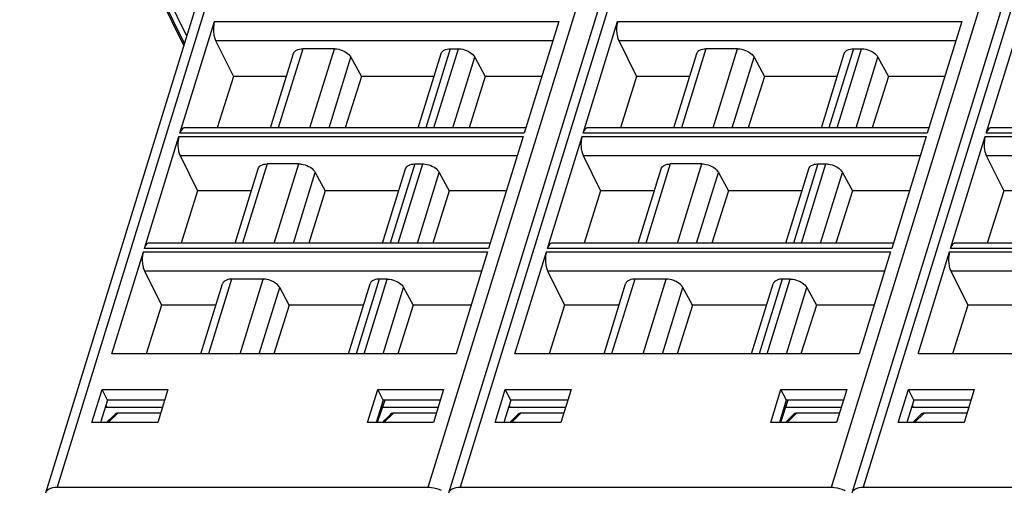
# Model space of a CAD drawing. Header units: millimetres. Extents: x 0 to 841, y 0 to 594.
# Tile 34 of 237: x 191 to 248, y 100 to 127. Entities that reach past the tile are written whole.
import ezdxf

# ---------------------------------------------------------------- set-up
doc = ezdxf.new("R2010")
doc.units = ezdxf.units.MM
doc.header["$LTSCALE"] = 46.255
doc.layers.get('0').update_dxf_attribs({"linetype": 'CONTINUOUS'})

msp = doc.modelspace()

# ---------------------------------------------------------------- linework, layer by layer
at = {"color": 7, "linetype": 'CONTINUOUS'}
for p, q in [((238.83875, 99.42039), (257.33781, 159.28337)), ((192.23306, 99.42039), (209.81898, 156.32843)), ((215.53591, 99.42039), (232.36969, 153.89452)), ((200.25842, 125.39045), (190.72502, 144.81748)), ((200.38961, 125.81499), (194.53965, 137.73596)), ((199.99018, 120.21118), (201.98722, 126.6736)), ((221.88243, 126.6736), (219.88539, 120.21118)), ((223.29303, 120.21118), (225.29007, 126.6736)), ((245.18528, 126.6736), (243.18824, 120.21118)), ((246.59587, 120.21118), (248.59291, 126.6736)), ((202.05175, 125.57194), (203.08577, 123.49588)), ((225.3546, 125.57194), (226.38861, 123.49588)), ((205.2318, 120.51389), (206.5608, 124.81453)), ((208.91511, 125.08999), (207.08551, 125.08999)), ((213.76082, 120.51389), (215.08982, 124.81453)), ((215.61456, 125.08999), (216.08097, 125.08999)), ((228.53464, 120.51389), (229.86364, 124.81453)), ((232.21796, 125.08999), (230.38836, 125.08999)), ((237.06366, 120.51389), (238.39266, 124.81453)), ((238.91741, 125.08999), (239.38382, 125.08999)), ((209.86932, 124.60194), (210.47459, 123.49588)), ((217.03517, 124.60194), (217.64044, 123.49588)), ((233.17216, 124.60194), (233.77743, 123.49588)), ((240.33802, 124.60194), (240.94329, 123.49588)), ((203.08577, 123.49588), (202.14656, 120.51389)), ((206.1533, 123.49588), (203.08577, 123.49588)), ((210.47459, 123.49588), (209.5343, 120.51389)), ((214.68233, 123.49588), (210.47459, 123.49588)), ((217.64044, 123.49588), (216.70015, 120.51389)), ((220.90044, 123.49588), (217.64044, 123.49588)), ((226.38861, 123.49588), (225.4494, 120.51389)), ((229.45614, 123.49588), (226.38861, 123.49588)), ((233.77743, 123.49588), (232.83714, 120.51389)), ((237.98517, 123.49588), (233.77743, 123.49588)), ((240.94329, 123.49588), (240.003, 120.51389)), ((244.20329, 123.49588), (240.94329, 123.49588)), ((219.97894, 120.51389), (200.24395, 120.51389)), ((243.28178, 120.51389), (223.5468, 120.51389)), ((266.58463, 120.51389), (246.84964, 120.51389)), ((197.93262, 113.5529), (199.92966, 120.01532)), ((219.82487, 120.01532), (217.82783, 113.5529)), ((221.23546, 113.5529), (223.2325, 120.01532)), ((243.12771, 120.01532), (241.13067, 113.5529)), ((244.53831, 113.5529), (246.53535, 120.01532)), ((199.99419, 118.91366), (201.00398, 116.88623)), ((206.85755, 118.43171), (205.02795, 118.43171)), ((213.557, 118.43171), (214.02341, 118.43171)), ((223.29703, 118.91366), (224.30683, 116.88623)), ((230.16039, 118.43171), (228.33079, 118.43171)), ((236.85984, 118.43171), (237.32625, 118.43171)), ((246.59988, 118.91366), (247.60967, 116.88623)), ((203.17423, 113.85561), (204.50323, 118.15625)), ((207.81176, 117.94366), (208.39041, 116.88623)), ((211.70326, 113.85561), (213.03226, 118.15625)), ((214.97761, 117.94366), (215.55627, 116.88623)), ((226.47708, 113.85561), (227.80607, 118.15625)), ((231.1146, 117.94366), (231.69326, 116.88623)), ((235.0061, 113.85561), (236.3351, 118.15625)), ((238.28045, 117.94366), (238.85911, 116.88623)), ((201.00398, 116.88623), (200.04946, 113.85561)), ((204.11076, 116.88623), (201.00398, 116.88623)), ((208.39041, 116.88623), (207.43479, 113.85561)), ((212.63979, 116.88623), (208.39041, 116.88623)), ((215.55627, 116.88623), (214.60064, 113.85561)), ((218.85791, 116.88623), (215.55627, 116.88623)), ((224.30683, 116.88623), (223.3523, 113.85561)), ((227.41361, 116.88623), (224.30683, 116.88623)), ((231.69326, 116.88623), (230.73763, 113.85561)), ((235.94263, 116.88623), (231.69326, 116.88623)), ((238.85911, 116.88623), (237.90349, 113.85561)), ((242.16075, 116.88623), (238.85911, 116.88623)), ((247.60967, 116.88623), (246.65514, 113.85561)), ((250.71645, 116.88623), (247.60967, 116.88623)), ((217.92138, 113.85561), (198.18639, 113.85561)), ((241.22422, 113.85561), (221.48923, 113.85561)), ((264.52706, 113.85561), (244.79208, 113.85561)), ((196.05051, 107.4624), (197.8721, 113.35704)), ((217.76731, 113.35704), (215.94572, 107.4624)), ((219.35336, 107.4624), (221.17494, 113.35704)), ((241.07015, 113.35704), (239.24857, 107.4624)), ((242.6562, 107.4624), (244.47778, 113.35704)), ((197.93663, 112.25538), (198.9222, 110.27658)), ((221.23947, 112.25538), (222.22504, 110.27658)), ((244.54231, 112.25538), (245.52789, 110.27658)), ((204.79999, 111.77343), (202.97041, 111.77343)), ((211.96584, 111.77343), (211.49943, 111.77343)), ((228.10284, 111.77343), (226.27325, 111.77343)), ((235.26868, 111.77343), (234.80228, 111.77343)), ((201.19858, 107.4624), (202.44567, 111.49798)), ((206.30624, 110.27658), (205.75419, 111.28538)), ((209.7276, 107.4624), (210.97469, 111.49798)), ((212.92005, 111.28538), (213.47209, 110.27658)), ((224.50142, 107.4624), (225.74851, 111.49798)), ((229.60908, 110.27658), (229.05703, 111.28538)), ((233.03045, 107.4624), (234.27754, 111.49798)), ((236.22289, 111.28538), (236.77494, 110.27658)), ((198.9222, 110.27658), (198.03584, 107.4624)), ((202.06823, 110.27658), (198.9222, 110.27658)), ((206.30624, 110.27658), (205.41886, 107.4624)), ((210.59725, 110.27658), (206.30624, 110.27658)), ((213.47209, 110.27658), (212.58472, 107.4624)), ((216.81537, 110.27658), (213.47209, 110.27658)), ((222.22504, 110.27658), (221.33869, 107.4624)), ((225.37107, 110.27658), (222.22504, 110.27658)), ((229.60908, 110.27658), (228.72171, 107.4624)), ((233.9001, 110.27658), (229.60908, 110.27658)), ((236.77494, 110.27658), (235.88756, 107.4624)), ((240.11821, 110.27658), (236.77494, 110.27658)), ((245.52789, 110.27658), (244.64153, 107.4624)), ((248.67391, 110.27658), (245.52789, 110.27658)), ((215.94572, 107.4624), (196.05051, 107.4624)), ((239.24857, 107.4624), (219.35336, 107.4624)), ((262.55141, 107.4624), (242.6562, 107.4624)), ((194.90072, 103.49349), (195.48961, 105.40022)), ((195.80294, 104.77215), (195.48964, 105.40022)), ((195.48964, 105.40022), (199.29769, 105.40022)), ((199.29775, 105.40022), (198.70818, 103.49349)), ((210.83508, 103.49349), (211.42396, 105.40022)), ((211.73729, 104.77215), (211.42399, 105.40022)), ((211.42399, 105.40022), (215.23205, 105.40022)), ((215.23211, 105.40022), (214.64254, 103.49349)), ((218.20357, 103.49349), (218.79245, 105.40022)), ((219.10578, 104.77215), (218.79248, 105.40022)), ((218.79248, 105.40022), (222.60054, 105.40022)), ((222.6006, 105.40022), (222.01103, 103.49349)), ((234.13792, 103.49349), (234.72681, 105.40022)), ((235.04013, 104.77215), (234.72684, 105.40022)), ((234.72684, 105.40022), (238.53489, 105.40022)), ((238.53495, 105.40022), (237.94538, 103.49349)), ((241.50641, 103.49349), (242.09529, 105.40022)), ((242.40862, 104.77215), (242.09532, 105.40022)), ((242.09532, 105.40022), (245.90338, 105.40022)), ((245.90344, 105.40022), (245.31387, 103.49349)), ((195.80291, 104.77215), (195.40064, 103.49349)), ((199.10355, 104.77215), (195.80294, 104.77215)), ((211.73726, 104.77215), (211.335, 103.49349)), ((211.82375, 104.77215), (211.39505, 103.49349)), ((215.0379, 104.77215), (211.73729, 104.77215)), ((219.10575, 104.77215), (218.70349, 103.49349)), ((222.40639, 104.77215), (219.10578, 104.77215)), ((235.04011, 104.77215), (234.63784, 103.49349)), ((235.12659, 104.77215), (234.6979, 103.49349)), ((238.34075, 104.77215), (235.04013, 104.77215)), ((242.4086, 104.77215), (242.00633, 103.49349)), ((245.70924, 104.77215), (242.40862, 104.77215)), ((195.67431, 104.36336), (198.97732, 104.36389)), ((195.70727, 104.46816), (195.75869, 104.36338)), ((211.68756, 104.36594), (214.91246, 104.36646)), ((218.97715, 104.36336), (222.28016, 104.36389)), ((219.01012, 104.46816), (219.06153, 104.36338)), ((234.9904, 104.36594), (238.21531, 104.36646)), ((242.27999, 104.36336), (245.583, 104.36389)), ((242.31296, 104.46816), (242.36438, 104.36338)), ((195.74755, 103.49349), (196.17848, 103.91468)), ((198.87313, 104.02693), (196.39414, 104.02693)), ((212.11284, 103.91468), (211.6819, 103.49349)), ((214.80748, 104.02693), (212.32849, 104.02693)), ((219.05039, 103.49349), (219.48133, 103.91468)), ((222.17597, 104.02693), (219.69698, 104.02693)), ((235.41568, 103.91468), (234.98475, 103.49349)), ((238.11032, 104.02693), (235.63133, 104.02693)), ((242.35323, 103.49349), (242.78417, 103.91468)), ((245.47881, 104.02693), (242.99982, 104.02693)), ((198.70821, 103.49349), (194.90067, 103.49349)), ((214.64257, 103.49349), (210.83502, 103.49349)), ((222.01106, 103.49349), (218.20351, 103.49349)), ((237.94541, 103.49349), (234.13787, 103.49349)), ((245.3139, 103.49349), (241.50635, 103.49349)), ((192.88344, 99.74675), (214.34416, 99.74675)), ((216.18629, 99.74675), (237.64701, 99.74675)), ((239.48913, 99.74675), (260.94985, 99.74675))]:
    msp.add_line(p, q, dxfattribs=at)
at = {"color": 9, "linetype": 'CONTINUOUS'}
for p, q in [((214.34416, 99.74675), (231.38895, 154.90369)), ((209.24608, 152.69628), (192.88344, 99.74675)), ((232.60291, 152.87096), (216.18629, 99.74675)), ((237.64701, 99.74675), (254.0191, 152.72688)), ((255.88515, 152.80431), (239.48913, 99.74675)), ((200.22116, 125.26987), (190.73668, 144.59721)), ((201.98722, 126.6736), (221.88243, 126.6736)), ((225.29007, 126.6736), (245.18528, 126.6736)), ((202.05175, 125.57194), (221.542, 125.57194)), ((225.3546, 125.57194), (244.84484, 125.57194)), ((207.08554, 125.08999), (205.67142, 120.51389)), ((207.501, 120.51389), (208.91512, 125.08999)), ((215.61456, 125.08999), (214.20044, 120.51389)), ((214.66685, 120.51389), (216.08097, 125.08999)), ((230.38838, 125.08999), (228.97426, 120.51389)), ((230.80384, 120.51389), (232.21796, 125.08999)), ((238.91741, 125.08999), (237.50328, 120.51389)), ((237.9697, 120.51389), (239.38382, 125.08999)), ((208.60602, 120.51389), (209.86932, 124.60194)), ((215.77187, 120.51389), (217.03517, 124.60194)), ((231.90886, 120.51389), (233.17216, 124.60194)), ((239.07471, 120.51389), (240.33802, 124.60194)), ((219.88539, 120.21118), (199.99018, 120.21118)), ((243.18824, 120.21118), (223.29303, 120.21118)), ((266.49108, 120.21118), (246.59587, 120.21118)), ((199.92966, 120.01532), (219.82487, 120.01532)), ((223.2325, 120.01532), (243.12771, 120.01532)), ((246.53535, 120.01532), (266.43056, 120.01532)), ((199.99419, 118.91366), (219.48443, 118.91366)), ((205.02797, 118.43171), (203.61385, 113.85561)), ((205.44343, 113.85561), (206.85756, 118.43171)), ((213.557, 118.43171), (212.14288, 113.85561)), ((212.60929, 113.85561), (214.02341, 118.43171)), ((223.29703, 118.91366), (242.78727, 118.91366)), ((228.33082, 118.43171), (226.9167, 113.85561)), ((228.74628, 113.85561), (230.1604, 118.43171)), ((236.85984, 118.43171), (235.44572, 113.85561)), ((235.91213, 113.85561), (237.32625, 118.43171)), ((246.59988, 118.91366), (266.09012, 118.91366)), ((206.54845, 113.85561), (207.81176, 117.94366)), ((213.71431, 113.85561), (214.97761, 117.94366)), ((229.8513, 113.85561), (231.1146, 117.94366)), ((237.01715, 113.85561), (238.28045, 117.94366)), ((197.8721, 113.35704), (217.76731, 113.35704)), ((217.82783, 113.5529), (197.93262, 113.5529)), ((221.17494, 113.35704), (241.07015, 113.35704)), ((241.13067, 113.5529), (221.23546, 113.5529)), ((244.47778, 113.35704), (264.37299, 113.35704)), ((264.43352, 113.5529), (244.53831, 113.5529)), ((197.93663, 112.25538), (217.42687, 112.25538)), ((221.23947, 112.25538), (240.72971, 112.25538)), ((244.54231, 112.25538), (264.03255, 112.25538)), ((202.97041, 111.77343), (201.6382, 107.4624)), ((203.46778, 107.4624), (204.79999, 111.77343)), ((211.49943, 111.77343), (210.16722, 107.4624)), ((210.63364, 107.4624), (211.96585, 111.77343)), ((226.27325, 111.77343), (224.94104, 107.4624)), ((226.77063, 107.4624), (228.10284, 111.77343)), ((234.80228, 111.77343), (233.47007, 107.4624)), ((233.93648, 107.4624), (235.26869, 111.77343)), ((204.5728, 107.4624), (205.75419, 111.28538)), ((211.73865, 107.4624), (212.92005, 111.28538)), ((227.87564, 107.4624), (229.05703, 111.28538)), ((235.0415, 107.4624), (236.22289, 111.28538)), ((195.84835, 103.49349), (196.39414, 104.02693)), ((211.78271, 103.49349), (212.32849, 104.02693)), ((219.1512, 103.49349), (219.69698, 104.02693)), ((235.08555, 103.49349), (235.63133, 104.02693)), ((242.45404, 103.49349), (242.99982, 104.02693))]:
    msp.add_line(p, q, dxfattribs=at)
at = {"color": 7, "linetype": 'CONTINUOUS'}
for centre, radius, start, end in [((192.59749, 99.2906), 0.38896, 135.19863, 143.093554), ((215.90033, 99.2906), 0.38896, 135.19863, 143.093554), ((237.67971, 98.16806), 1.56579, 61.076051, 63.120136)]:
    msp.add_arc(centre, radius, start, end, dxfattribs=at)
for centre in [(196.23354, 103.54899), (212.16789, 103.54899), (219.53638, 103.54899), (235.47074, 103.54899), (242.83922, 103.54899)]:
    msp.add_ellipse(centre, major_axis=(0.21971, 0.46519), ratio=0.49901929, start_param=0.23146357, end_param=0.9310605, dxfattribs=at)
for points, knots in [([(201.98722, 126.6736), (201.97425, 126.63162), (201.92896, 126.44469), (201.91955, 126.25004), (201.92821, 126.10219)], [0, 0, 0, 0, 0.22881463, 1, 1, 1, 1]), ([(225.29007, 126.6736), (225.27709, 126.63162), (225.2318, 126.44469), (225.22239, 126.25004), (225.23105, 126.10219)], [0, 0, 0, 0, 0.22881463, 1, 1, 1, 1]), ([(201.92821, 126.10219), (201.93394, 126.00424), (201.95821, 125.82286), (202.01421, 125.64731), (202.05175, 125.57194)], [0, 0, 0, 0, 0.53816872, 1, 1, 1, 1]), ([(225.23105, 126.10219), (225.23679, 126.00424), (225.26105, 125.82286), (225.31706, 125.64731), (225.3546, 125.57194)], [0, 0, 0, 0, 0.53816872, 1, 1, 1, 1]), ([(206.56079, 124.81453), (206.57248, 124.85237), (206.5995, 124.90065), (206.63622, 124.93952), (206.64629, 124.94904)], [0, 0, 0, 0, 0.7407559, 1, 1, 1, 1]), ([(206.64629, 124.94904), (206.67096, 124.97238), (206.79955, 125.06353), (206.96353, 125.08999), (207.08551, 125.08999)], [0, 0, 0, 0, 0.21777869, 1, 1, 1, 1]), ([(208.91511, 125.08999), (208.9624, 125.08999), (209.1576, 125.07661), (209.34911, 125.01647), (209.48094, 124.94904)], [0, 0, 0, 0, 0.24204309, 1, 1, 1, 1]), ([(209.48094, 124.94904), (209.52389, 124.92707), (209.6743, 124.83887), (209.80852, 124.71304), (209.86933, 124.60192)], [0, 0, 0, 0, 0.27579327, 1, 1, 1, 1]), ([(215.08981, 124.81453), (215.10151, 124.85237), (215.12852, 124.90065), (215.16525, 124.93952), (215.17531, 124.94904)], [0, 0, 0, 0, 0.7407559, 1, 1, 1, 1]), ([(215.17531, 124.94904), (215.19998, 124.97238), (215.32858, 125.06353), (215.49256, 125.08999), (215.61454, 125.08999)], [0, 0, 0, 0, 0.21777869, 1, 1, 1, 1]), ([(216.08097, 125.08999), (216.12826, 125.08999), (216.32345, 125.07661), (216.51496, 125.01647), (216.6468, 124.94904)], [0, 0, 0, 0, 0.24204309, 1, 1, 1, 1]), ([(216.6468, 124.94904), (216.68975, 124.92707), (216.84016, 124.83887), (216.97437, 124.71304), (217.03518, 124.60192)], [0, 0, 0, 0, 0.27579327, 1, 1, 1, 1]), ([(229.86363, 124.81453), (229.87532, 124.85237), (229.90234, 124.90065), (229.93906, 124.93952), (229.94913, 124.94904)], [0, 0, 0, 0, 0.7407559, 1, 1, 1, 1]), ([(229.94913, 124.94904), (229.9738, 124.97238), (230.1024, 125.06353), (230.26638, 125.08999), (230.38836, 125.08999)], [0, 0, 0, 0, 0.21777869, 1, 1, 1, 1]), ([(232.21796, 125.08999), (232.26525, 125.08999), (232.46044, 125.07661), (232.65195, 125.01647), (232.78379, 124.94904)], [0, 0, 0, 0, 0.24204309, 1, 1, 1, 1]), ([(232.78379, 124.94904), (232.82674, 124.92707), (232.97714, 124.83887), (233.11136, 124.71304), (233.17217, 124.60192)], [0, 0, 0, 0, 0.27579327, 1, 1, 1, 1]), ([(238.39266, 124.81453), (238.40435, 124.85237), (238.43137, 124.90065), (238.46809, 124.93952), (238.47816, 124.94904)], [0, 0, 0, 0, 0.7407559, 1, 1, 1, 1]), ([(238.47816, 124.94904), (238.50283, 124.97238), (238.63142, 125.06353), (238.7954, 125.08999), (238.91738, 125.08999)], [0, 0, 0, 0, 0.21777869, 1, 1, 1, 1]), ([(239.38381, 125.08999), (239.4311, 125.08999), (239.6263, 125.07661), (239.8178, 125.01647), (239.94964, 124.94904)], [0, 0, 0, 0, 0.24204309, 1, 1, 1, 1]), ([(239.94964, 124.94904), (239.99259, 124.92707), (240.143, 124.83887), (240.27722, 124.71304), (240.33803, 124.60192)], [0, 0, 0, 0, 0.27579327, 1, 1, 1, 1]), ([(200.14451, 120.47648), (200.109, 120.44891), (200.04545, 120.36356), (200.00743, 120.267), (199.99018, 120.21118)], [0, 0, 0, 0, 0.43482843, 1, 1, 1, 1]), ([(223.44735, 120.47648), (223.41184, 120.44891), (223.34829, 120.36356), (223.31028, 120.267), (223.29303, 120.21118)], [0, 0, 0, 0, 0.43482843, 1, 1, 1, 1]), ([(246.7502, 120.47648), (246.71469, 120.44891), (246.65113, 120.36356), (246.61312, 120.267), (246.59587, 120.21118)], [0, 0, 0, 0, 0.43482843, 1, 1, 1, 1]), ([(199.92966, 120.01532), (199.91669, 119.97334), (199.8714, 119.78641), (199.86198, 119.59176), (199.87064, 119.44391)], [0, 0, 0, 0, 0.22881463, 1, 1, 1, 1]), ([(223.2325, 120.01532), (223.21953, 119.97334), (223.17424, 119.78641), (223.16483, 119.59176), (223.17349, 119.44391)], [0, 0, 0, 0, 0.22881463, 1, 1, 1, 1]), ([(246.53535, 120.01532), (246.52237, 119.97334), (246.47708, 119.78641), (246.46767, 119.59176), (246.47633, 119.44391)], [0, 0, 0, 0, 0.22881463, 1, 1, 1, 1]), ([(199.87064, 119.44391), (199.87638, 119.34596), (199.90064, 119.16458), (199.95665, 118.98903), (199.99419, 118.91366)], [0, 0, 0, 0, 0.53816872, 1, 1, 1, 1]), ([(223.17349, 119.44391), (223.17922, 119.34596), (223.20349, 119.16458), (223.25949, 118.98903), (223.29703, 118.91366)], [0, 0, 0, 0, 0.53816872, 1, 1, 1, 1]), ([(246.47633, 119.44391), (246.48207, 119.34596), (246.50633, 119.16458), (246.56233, 118.98903), (246.59988, 118.91366)], [0, 0, 0, 0, 0.53816872, 1, 1, 1, 1]), ([(204.58872, 118.29076), (204.61339, 118.3141), (204.74199, 118.40525), (204.90597, 118.43171), (205.02795, 118.43171)], [0, 0, 0, 0, 0.21777869, 1, 1, 1, 1]), ([(206.85755, 118.43171), (206.90484, 118.43171), (207.10004, 118.41833), (207.29154, 118.35819), (207.42338, 118.29076)], [0, 0, 0, 0, 0.24204309, 1, 1, 1, 1]), ([(213.11775, 118.29076), (213.14242, 118.3141), (213.27101, 118.40525), (213.435, 118.43171), (213.55698, 118.43171)], [0, 0, 0, 0, 0.21777869, 1, 1, 1, 1]), ([(214.02341, 118.43171), (214.07069, 118.43171), (214.26589, 118.41833), (214.4574, 118.35819), (214.58923, 118.29076)], [0, 0, 0, 0, 0.24204309, 1, 1, 1, 1]), ([(227.89157, 118.29076), (227.91624, 118.3141), (228.04483, 118.40525), (228.20881, 118.43171), (228.33079, 118.43171)], [0, 0, 0, 0, 0.21777869, 1, 1, 1, 1]), ([(230.16039, 118.43171), (230.20768, 118.43171), (230.40288, 118.41833), (230.59439, 118.35819), (230.72622, 118.29076)], [0, 0, 0, 0, 0.24204309, 1, 1, 1, 1]), ([(236.42059, 118.29076), (236.44526, 118.3141), (236.57386, 118.40525), (236.73784, 118.43171), (236.85982, 118.43171)], [0, 0, 0, 0, 0.21777869, 1, 1, 1, 1]), ([(237.32625, 118.43171), (237.37354, 118.43171), (237.56873, 118.41833), (237.76024, 118.35819), (237.89208, 118.29076)], [0, 0, 0, 0, 0.24204309, 1, 1, 1, 1]), ([(204.50323, 118.15626), (204.51492, 118.19409), (204.54194, 118.24237), (204.57866, 118.28124), (204.58872, 118.29076)], [0, 0, 0, 0, 0.7407559, 1, 1, 1, 1]), ([(207.42338, 118.29076), (207.46633, 118.26879), (207.61674, 118.18059), (207.75096, 118.05476), (207.81177, 117.94364)], [0, 0, 0, 0, 0.27579327, 1, 1, 1, 1]), ([(213.03225, 118.15626), (213.04394, 118.19409), (213.07096, 118.24237), (213.10768, 118.28124), (213.11775, 118.29076)], [0, 0, 0, 0, 0.7407559, 1, 1, 1, 1]), ([(214.58923, 118.29076), (214.63218, 118.26879), (214.78259, 118.18059), (214.91681, 118.05476), (214.97762, 117.94364)], [0, 0, 0, 0, 0.27579327, 1, 1, 1, 1]), ([(227.80607, 118.15626), (227.81776, 118.19409), (227.84478, 118.24237), (227.8815, 118.28124), (227.89157, 118.29076)], [0, 0, 0, 0, 0.7407559, 1, 1, 1, 1]), ([(230.72622, 118.29076), (230.76917, 118.26879), (230.91958, 118.18059), (231.0538, 118.05476), (231.11461, 117.94364)], [0, 0, 0, 0, 0.27579327, 1, 1, 1, 1]), ([(236.33509, 118.15626), (236.34679, 118.19409), (236.3738, 118.24237), (236.41053, 118.28124), (236.42059, 118.29076)], [0, 0, 0, 0, 0.7407559, 1, 1, 1, 1]), ([(237.89208, 118.29076), (237.93503, 118.26879), (238.08543, 118.18059), (238.21965, 118.05476), (238.28046, 117.94364)], [0, 0, 0, 0, 0.27579327, 1, 1, 1, 1]), ([(197.8721, 113.35704), (197.85912, 113.31506), (197.81383, 113.12813), (197.80442, 112.93349), (197.81308, 112.78563)], [0, 0, 0, 0, 0.22881463, 1, 1, 1, 1]), ([(198.08695, 113.8182), (198.05144, 113.79064), (197.98788, 113.70528), (197.94987, 113.60872), (197.93262, 113.5529)], [0, 0, 0, 0, 0.43482843, 1, 1, 1, 1]), ([(221.17494, 113.35704), (221.16197, 113.31506), (221.11668, 113.12813), (221.10726, 112.93349), (221.11592, 112.78563)], [0, 0, 0, 0, 0.22881463, 1, 1, 1, 1]), ([(221.38979, 113.8182), (221.35428, 113.79064), (221.29072, 113.70528), (221.25271, 113.60872), (221.23546, 113.5529)], [0, 0, 0, 0, 0.43482843, 1, 1, 1, 1]), ([(244.47778, 113.35704), (244.46481, 113.31506), (244.41952, 113.12813), (244.41011, 112.93349), (244.41877, 112.78563)], [0, 0, 0, 0, 0.22881463, 1, 1, 1, 1]), ([(244.69263, 113.8182), (244.65712, 113.79064), (244.59357, 113.70528), (244.55556, 113.60872), (244.53831, 113.5529)], [0, 0, 0, 0, 0.43482843, 1, 1, 1, 1]), ([(197.81308, 112.78563), (197.81882, 112.68768), (197.84308, 112.5063), (197.89908, 112.33076), (197.93663, 112.25538)], [0, 0, 0, 0, 0.53816872, 1, 1, 1, 1]), ([(221.11592, 112.78563), (221.12166, 112.68768), (221.14592, 112.5063), (221.20193, 112.33076), (221.23947, 112.25538)], [0, 0, 0, 0, 0.53816872, 1, 1, 1, 1]), ([(244.41877, 112.78563), (244.4245, 112.68768), (244.44877, 112.5063), (244.50477, 112.33076), (244.54231, 112.25538)], [0, 0, 0, 0, 0.53816872, 1, 1, 1, 1]), ([(202.53117, 111.63249), (202.5211, 111.62296), (202.48437, 111.5841), (202.45731, 111.53583), (202.44561, 111.49799)], [0, 0, 0, 0, 0.25924581, 1, 1, 1, 1]), ([(202.97041, 111.77343), (202.92588, 111.77343), (202.77168, 111.76377), (202.61183, 111.70879), (202.53117, 111.63249)], [0, 0, 0, 0, 0.28622803, 1, 1, 1, 1]), ([(205.36581, 111.63249), (205.32164, 111.65508), (205.14271, 111.73352), (204.94571, 111.77343), (204.79999, 111.77343)], [0, 0, 0, 0, 0.25398713, 1, 1, 1, 1]), ([(205.75419, 111.28538), (205.73543, 111.31967), (205.63498, 111.46429), (205.48691, 111.57054), (205.36581, 111.63249)], [0, 0, 0, 0, 0.22322338, 1, 1, 1, 1]), ([(211.06019, 111.63249), (211.05012, 111.62296), (211.01339, 111.5841), (210.98634, 111.53583), (210.97464, 111.49799)], [0, 0, 0, 0, 0.25924581, 1, 1, 1, 1]), ([(211.49943, 111.77343), (211.45491, 111.77343), (211.30071, 111.76377), (211.14086, 111.70879), (211.06019, 111.63249)], [0, 0, 0, 0, 0.28622803, 1, 1, 1, 1]), ([(211.96584, 111.77343), (212.01313, 111.77343), (212.20833, 111.76005), (212.39983, 111.69991), (212.53167, 111.63248)], [0, 0, 0, 0, 0.24204309, 1, 1, 1, 1]), ([(212.53167, 111.63248), (212.57462, 111.61051), (212.72503, 111.52231), (212.85925, 111.39648), (212.92006, 111.28536)], [0, 0, 0, 0, 0.27579327, 1, 1, 1, 1]), ([(225.83401, 111.63249), (225.82394, 111.62296), (225.78721, 111.5841), (225.76016, 111.53583), (225.74845, 111.49799)], [0, 0, 0, 0, 0.25924581, 1, 1, 1, 1]), ([(226.27325, 111.77343), (226.22873, 111.77343), (226.07453, 111.76377), (225.91468, 111.70879), (225.83401, 111.63249)], [0, 0, 0, 0, 0.28622803, 1, 1, 1, 1]), ([(228.66865, 111.63249), (228.62448, 111.65508), (228.44556, 111.73352), (228.24856, 111.77343), (228.10284, 111.77343)], [0, 0, 0, 0, 0.25398713, 1, 1, 1, 1]), ([(229.05703, 111.28538), (229.03827, 111.31967), (228.93782, 111.46429), (228.78976, 111.57054), (228.66865, 111.63249)], [0, 0, 0, 0, 0.22322338, 1, 1, 1, 1]), ([(234.36304, 111.63249), (234.35297, 111.62296), (234.31623, 111.5841), (234.28918, 111.53583), (234.27748, 111.49799)], [0, 0, 0, 0, 0.25924581, 1, 1, 1, 1]), ([(234.80228, 111.77343), (234.75775, 111.77343), (234.60355, 111.76377), (234.4437, 111.70879), (234.36304, 111.63249)], [0, 0, 0, 0, 0.28622803, 1, 1, 1, 1]), ([(235.26868, 111.77343), (235.31597, 111.77343), (235.51117, 111.76005), (235.70268, 111.69991), (235.83451, 111.63248)], [0, 0, 0, 0, 0.24204309, 1, 1, 1, 1]), ([(235.83451, 111.63248), (235.87746, 111.61051), (236.02787, 111.52231), (236.16209, 111.39648), (236.2229, 111.28536)], [0, 0, 0, 0, 0.27579327, 1, 1, 1, 1]), ([(192.3215, 99.56469), (192.35145, 99.59491), (192.51467, 99.71478), (192.72608, 99.74675), (192.88344, 99.74675)], [0, 0, 0, 0, 0.21286217, 1, 1, 1, 1]), ([(214.34416, 99.74675), (214.40613, 99.74675), (214.66137, 99.72935), (214.91218, 99.6522), (215.0848, 99.56469)], [0, 0, 0, 0, 0.24251396, 1, 1, 1, 1]), ([(215.62434, 99.56469), (215.6543, 99.59491), (215.81752, 99.71478), (216.02892, 99.74675), (216.18629, 99.74675)], [0, 0, 0, 0, 0.21286217, 1, 1, 1, 1]), ([(237.64701, 99.74675), (237.70897, 99.74675), (237.96421, 99.72935), (238.21502, 99.6522), (238.38764, 99.56469)], [0, 0, 0, 0, 0.24251396, 1, 1, 1, 1]), ([(238.92718, 99.56469), (238.95714, 99.59491), (239.12036, 99.71478), (239.33176, 99.74675), (239.48913, 99.74675)], [0, 0, 0, 0, 0.21286217, 1, 1, 1, 1])]:
    msp.add_open_spline(points, degree=3, knots=knots, dxfattribs=at)
for points in [[(200.19899, 120.50646), (200.17933, 120.4999), (200.16088, 120.48919), (200.14451, 120.47648)], [(200.24395, 120.51388), (200.22876, 120.51387), (200.2134, 120.51126), (200.19899, 120.50646)], [(223.50184, 120.50646), (223.48217, 120.4999), (223.46373, 120.48919), (223.44735, 120.47648)], [(223.5468, 120.51388), (223.53161, 120.51387), (223.51625, 120.51126), (223.50184, 120.50646)], [(246.80468, 120.50646), (246.78501, 120.4999), (246.76657, 120.48919), (246.7502, 120.47648)], [(246.84964, 120.51388), (246.83445, 120.51387), (246.81909, 120.51126), (246.80468, 120.50646)], [(198.14143, 113.84818), (198.12176, 113.84162), (198.10332, 113.83091), (198.08695, 113.8182)], [(198.18639, 113.8556), (198.1712, 113.85559), (198.15584, 113.85298), (198.14143, 113.84818)], [(221.44427, 113.84818), (221.42461, 113.84162), (221.40616, 113.83091), (221.38979, 113.8182)], [(221.48923, 113.8556), (221.47404, 113.85559), (221.45868, 113.85298), (221.44427, 113.84818)], [(244.74712, 113.84818), (244.72745, 113.84162), (244.70901, 113.83091), (244.69263, 113.8182)], [(244.79208, 113.8556), (244.77689, 113.85559), (244.76153, 113.85298), (244.74712, 113.84818)]]:
    msp.add_open_spline(points, degree=3, dxfattribs=at)

doc.saveas('drawing.dxf')
